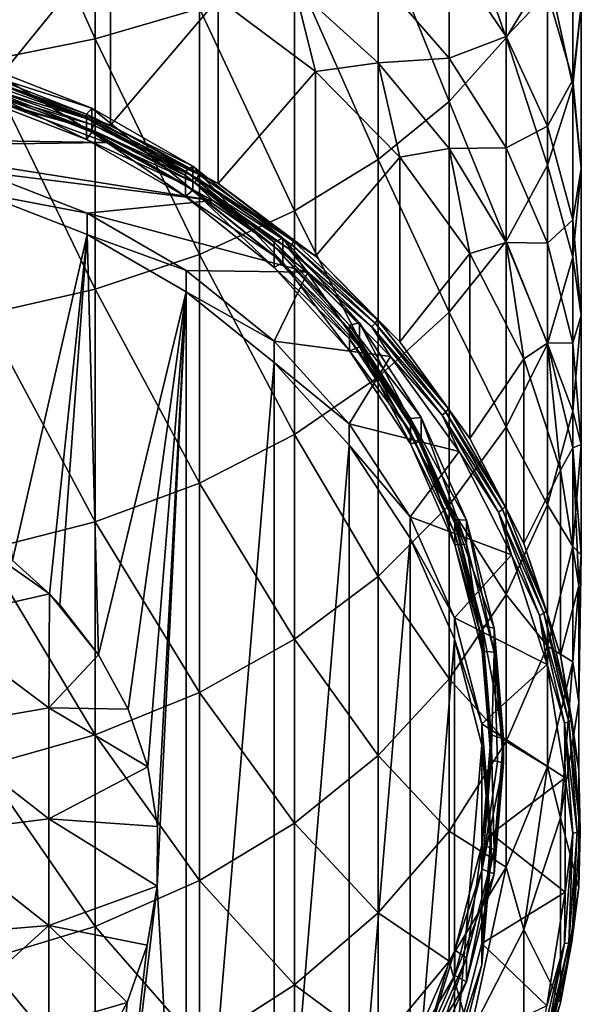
# Model space of a CAD drawing. Header units: metres. Extents: x -24 to 24, y -127 to 24.
# Tile 5 of 49: x 4 to 12, y -118 to -104. Entities that reach past the tile are written whole.
import ezdxf

# ---------------------------------------------------------------- set-up
doc = ezdxf.new("R2010")
doc.units = ezdxf.units.M
doc.layers.add('solid_12421051_071', color=7, linetype='CONTINUOUS')

msp = doc.modelspace()

# ---------------------------------------------------------------- linework, layer by layer
at = {"layer": 'solid_12421051_071'}
for points in [[(4.98498, -100.458809, 122.522659), (3.380791, -100.729935, 123.056038), (4.98498, -104.293404, 120.340797)], [(4.98498, -100.458809, 122.522659), (4.98498, -104.293404, 120.340797), (6.48769, -103.85453, 119.647491)], [(3.380791, -100.729935, 123.056038), (3.380791, -104.613434, 120.846352), (4.98498, -104.293404, 120.340797)], [(10.915584, -101.121346, 115.329803), (10.095042, -101.925087, 116.599503), (10.915584, -104.277351, 113.117508)], [(10.915584, -101.121346, 115.329803), (10.915584, -104.277351, 113.117508), (11.513916, -103.295799, 111.848656)], [(10.095042, -101.925087, 116.599503), (9.068995, -102.658195, 117.757607), (10.095042, -105.196808, 114.306091)], [(10.095042, -101.925087, 116.599503), (10.095042, -105.196808, 114.306091), (10.915584, -104.277351, 113.117508)], [(3.537062, -104.921356, 81.761223), (3.537062, -102.253601, 89.09082), (5.206605, -102.869331, 89.314934)], [(11.877857, -102.272141, 110.525375), (11.513916, -103.295799, 111.848656), (11.877857, -104.971756, 108.226227)], [(11.877857, -102.272141, 110.525375), (11.877857, -104.971756, 108.226227), (12, -103.804558, 106.979568)], [(10.915584, -102.430534, 101.249306), (10.915584, -104.258102, 98.976295), (10.095042, -103.044014, 98.09079)], [(10.915584, -102.430534, 101.249306), (11.513916, -103.632088, 102.312172), (10.915584, -104.258102, 98.976295)], [(9.068995, -102.658195, 117.757607), (7.858329, -103.305733, 118.780548), (9.068995, -106.035461, 115.390213)], [(9.068995, -102.658195, 117.757607), (9.068995, -106.035461, 115.390213), (10.095042, -105.196808, 114.306091)], [(11.877857, -102.63736, 105.73291), (11.877857, -104.885185, 103.420647), (11.513916, -103.632088, 102.312172)], [(11.877857, -102.63736, 105.73291), (12, -103.804558, 106.979568), (11.877857, -104.885185, 103.420647)], [(3.537062, -104.921356, 81.761223), (5.206605, -102.869331, 89.314934), (5.206605, -105.537086, 81.985329)], [(5.206605, -105.537086, 81.985329), (5.206605, -102.869331, 89.314934), (6.75984, -103.712006, 89.621643)], [(10.095042, -103.044014, 98.09079), (10.095042, -104.572182, 95.774117), (9.068995, -103.393822, 95.074028)], [(10.095042, -103.044014, 98.09079), (10.915584, -104.258102, 98.976295), (10.095042, -104.572182, 95.774117)], [(7.858329, -103.305733, 118.780548), (6.48769, -103.85453, 119.647491), (7.858329, -106.77623, 116.347809)], [(7.858329, -103.305733, 118.780548), (7.858329, -106.77623, 116.347809), (9.068995, -106.035461, 115.390213)], [(11.513916, -103.295799, 111.848656), (10.915584, -104.277351, 113.117508), (11.513916, -106.115196, 109.447502)], [(11.513916, -103.295799, 111.848656), (11.513916, -106.115196, 109.447502), (11.877857, -104.971756, 108.226227)], [(9.068995, -103.393822, 95.074028), (9.068995, -104.637062, 92.737839), (7.858329, -103.542747, 92.219963)], [(9.068995, -103.393822, 95.074028), (10.095042, -104.572182, 95.774117), (9.068995, -104.637062, 92.737839)], [(7.858329, -103.542747, 92.219963), (8.162073, -104.76281, 90.004105), (6.75984, -103.712006, 89.621643)], [(7.858329, -103.542747, 92.219963), (9.068995, -104.637062, 92.737839), (8.162073, -104.76281, 90.004105)], [(5.206605, -105.537086, 81.985329), (6.75984, -103.712006, 89.621643), (6.75984, -106.379768, 82.292038)], [(6.75984, -106.379768, 82.292038), (6.75984, -103.712006, 89.621643), (8.162073, -104.76281, 90.004105)], [(11.513916, -103.632088, 102.312172), (11.513916, -105.554184, 99.921593), (10.915584, -104.258102, 98.976295)], [(11.513916, -103.632088, 102.312172), (11.877857, -104.885185, 103.420647), (11.513916, -105.554184, 99.921593)], [(6.48769, -103.85453, 119.647491), (4.98498, -104.293404, 120.340797), (6.48769, -107.40403, 117.15937)], [(6.48769, -103.85453, 119.647491), (6.48769, -107.40403, 117.15937), (7.858329, -106.77623, 116.347809)], [(12, -103.804558, 106.979568), (12, -106.16433, 104.552147), (11.877857, -104.885185, 103.420647)], [(12, -103.804558, 106.979568), (11.877857, -104.971756, 108.226227), (12, -106.16433, 104.552147)], [(4.98498, -104.293404, 120.340797), (3.380791, -104.613434, 120.846352), (4.98498, -107.90609, 117.808388)], [(4.98498, -104.293404, 120.340797), (4.98498, -107.90609, 117.808388), (6.48769, -107.40403, 117.15937)], [(10.915584, -104.258102, 98.976295), (10.915584, -105.864082, 96.541656), (10.095042, -104.572182, 95.774117)], [(10.915584, -104.277351, 113.117508), (10.095042, -105.196808, 114.306091), (10.915584, -107.211594, 110.618546)], [(10.915584, -104.258102, 98.976295), (11.513916, -105.554184, 99.921593), (10.915584, -105.864082, 96.541656)], [(10.915584, -104.277351, 113.117508), (10.915584, -107.211594, 110.618546), (11.513916, -106.115196, 109.447502)], [(10.095042, -104.572182, 95.774117), (10.095042, -105.875977, 93.324135), (9.068995, -104.637062, 92.737839)], [(10.095042, -104.572182, 95.774117), (10.915584, -105.864082, 96.541656), (10.095042, -105.875977, 93.324135)], [(3.306482, -104.774567, 85.937897), (3.36056, -104.678017, 85.71653), (4.937147, -105.291679, 85.93988)], [(3.36056, -104.678017, 85.71653), (3.36056, -105.025505, 84.761818), (4.937147, -105.639168, 84.985168)], [(4.937147, -105.291679, 85.93988), (3.36056, -104.678017, 85.71653), (4.937147, -105.639168, 84.985168)], [(3.380791, -104.613434, 120.846352), (3.380791, -108.272194, 118.281639), (4.98498, -107.90609, 117.808388)], [(9.068995, -104.637062, 92.737839), (9.381978, -105.998268, 90.453773), (8.162073, -104.76281, 90.004105)], [(9.068995, -104.637062, 92.737839), (10.095042, -105.875977, 93.324135), (9.381978, -105.998268, 90.453773)], [(3.306482, -104.834419, 85.773453), (3.306482, -104.774567, 85.937897), (4.857698, -105.378349, 86.157661)], [(4.857698, -105.378349, 86.157661), (3.306482, -104.774567, 85.937897), (4.937147, -105.291679, 85.93988)], [(3.306482, -104.971222, 85.397575), (3.306482, -104.834419, 85.773453), (4.857698, -105.438202, 85.99321)], [(4.857698, -105.438202, 85.99321), (3.306482, -104.834419, 85.773453), (4.857698, -105.378349, 86.157661)], [(6.75984, -106.379768, 82.292038), (8.162073, -104.76281, 90.004105), (8.162073, -107.430573, 82.6745)], [(8.162073, -107.430573, 82.6745), (8.162073, -104.76281, 90.004105), (9.381978, -105.998268, 90.453773)], [(3.306482, -105.141914, 84.928596), (3.306482, -104.971222, 85.397575), (4.857698, -105.575012, 85.61734)], [(3.306482, -104.971222, 85.397575), (4.857698, -105.438202, 85.99321), (4.857698, -105.575012, 85.61734)], [(4.960623, -105.537903, 81.835068), (3.345966, -105.051819, 81.612007), (3.364272, -104.978401, 81.631432)], [(3.364272, -104.978401, 81.631432), (3.376502, -104.917053, 81.678207), (4.978656, -105.478584, 81.882591)], [(4.960623, -105.537903, 81.835068), (3.364272, -104.978401, 81.631432), (4.978656, -105.478584, 81.882591)], [(4.978656, -105.478584, 81.882591), (3.376502, -104.917053, 81.678207), (3.537062, -104.921356, 81.761223)], [(4.978656, -105.478584, 81.882591), (3.537062, -104.921356, 81.761223), (5.206605, -105.537086, 81.985329)], [(11.877857, -104.885185, 103.420647), (11.877857, -106.905869, 100.907455), (11.513916, -105.554184, 99.921593)], [(11.877857, -104.971756, 108.226227), (11.513916, -106.115196, 109.447502), (11.877857, -107.443466, 105.683655)], [(11.877857, -104.885185, 103.420647), (12, -106.16433, 104.552147), (11.877857, -106.905869, 100.907455)], [(11.877857, -104.971756, 108.226227), (11.877857, -107.443466, 105.683655), (12, -106.16433, 104.552147)], [(4.857698, -105.745705, 85.148361), (3.36056, -105.025505, 84.761818), (3.306482, -105.141914, 84.928596)], [(4.857698, -105.745705, 85.148361), (3.306482, -105.141914, 84.928596), (4.857698, -105.575012, 85.61734)], [(3.345966, -105.051819, 81.612007), (4.933631, -105.608276, 81.814537), (3.494844, -105.174995, 81.640701)], [(4.960623, -105.537903, 81.835068), (4.933631, -105.608276, 81.814537), (3.345966, -105.051819, 81.612007)], [(4.857698, -105.745705, 85.148361), (4.937147, -105.639168, 84.985168), (3.36056, -105.025505, 84.761818)], [(0, -105.710388, 81.835571), (3.494844, -105.174995, 81.640701), (5.148858, -105.78801, 81.863823)], [(4.933631, -105.608276, 81.814537), (5.148858, -105.78801, 81.863823), (3.494844, -105.174995, 81.640701)], [(4.857698, -105.378349, 86.157661), (4.937147, -105.291679, 85.93988), (6.392165, -106.129539, 86.244843)], [(4.937147, -105.291679, 85.93988), (4.937147, -105.639168, 84.985168), (6.392165, -106.477028, 85.290131)], [(6.392165, -106.129539, 86.244843), (4.937147, -105.291679, 85.93988), (6.392165, -106.477028, 85.290131)], [(10.095042, -105.196808, 114.306091), (9.068995, -106.035461, 115.390213), (10.095042, -108.23864, 111.7155)], [(10.095042, -105.196808, 114.306091), (10.095042, -108.23864, 111.7155), (10.915584, -107.211594, 110.618546)], [(4.857698, -105.438202, 85.99321), (4.857698, -105.378349, 86.157661), (6.289302, -106.202728, 86.45771)], [(6.289302, -106.202728, 86.45771), (4.857698, -105.378349, 86.157661), (6.392165, -106.129539, 86.244843)], [(6.289302, -106.262581, 86.293266), (4.857698, -105.438202, 85.99321), (6.289302, -106.202728, 86.45771)], [(4.857698, -105.575012, 85.61734), (4.857698, -105.438202, 85.99321), (6.289302, -106.262581, 86.293266)], [(4.857698, -105.745705, 85.148361), (4.857698, -105.575012, 85.61734), (6.289302, -106.399391, 85.917389)], [(4.857698, -105.575012, 85.61734), (6.289302, -106.262581, 86.293266), (6.289302, -106.399391, 85.917389)], [(6.45599, -106.305191, 82.114342), (4.933631, -105.608276, 81.814537), (4.960623, -105.537903, 81.835068)], [(4.960623, -105.537903, 81.835068), (4.978656, -105.478584, 81.882591), (6.479459, -106.248665, 82.162872)], [(6.45599, -106.305191, 82.114342), (4.960623, -105.537903, 81.835068), (6.479459, -106.248665, 82.162872)], [(6.479459, -106.248665, 82.162872), (4.978656, -105.478584, 81.882591), (5.206605, -105.537086, 81.985329)], [(6.479459, -106.248665, 82.162872), (5.206605, -105.537086, 81.985329), (6.75984, -106.379768, 82.292038)], [(11.513916, -105.554184, 99.921593), (11.513916, -107.243225, 97.361038), (10.915584, -105.864082, 96.541656)], [(11.513916, -105.554184, 99.921593), (11.877857, -106.905869, 100.907455), (11.513916, -107.243225, 97.361038)], [(1.688574, -105.83699, 81.881645), (0, -105.710388, 81.835571), (5.148858, -105.78801, 81.863823)], [(6.289302, -106.570084, 85.44841), (4.937147, -105.639168, 84.985168), (4.857698, -105.745705, 85.148361)], [(4.933631, -105.608276, 81.814537), (6.420862, -106.371384, 82.092293), (5.148858, -105.78801, 81.863823)], [(6.45599, -106.305191, 82.114342), (6.420862, -106.371384, 82.092293), (4.933631, -105.608276, 81.814537)], [(6.289302, -106.570084, 85.44841), (6.392165, -106.477028, 85.290131), (4.937147, -105.639168, 84.985168)], [(1.688574, -105.83699, 81.881645), (5.148858, -105.78801, 81.863823), (6.682449, -106.627228, 82.169273)], [(3.31772, -106.206383, 82.016098), (1.688574, -105.83699, 81.881645), (6.682449, -106.627228, 82.169273)], [(6.289302, -106.570084, 85.44841), (4.857698, -105.745705, 85.148361), (6.289302, -106.399391, 85.917389)], [(6.420862, -106.371384, 82.092293), (6.682449, -106.627228, 82.169273), (5.148858, -105.78801, 81.863823)], [(10.915584, -105.864082, 96.541656), (10.915584, -107.234261, 93.966934), (10.095042, -105.875977, 93.324135)], [(10.915584, -105.864082, 96.541656), (11.513916, -107.243225, 97.361038), (10.915584, -107.234261, 93.966934)], [(8.162073, -107.430573, 82.6745), (9.381978, -105.998268, 90.453773), (9.381978, -108.666023, 83.124168)], [(10.095042, -105.875977, 93.324135), (10.392304, -107.390778, 90.960602), (9.381978, -105.998268, 90.453773)], [(9.381978, -108.666023, 83.124168), (9.381978, -105.998268, 90.453773), (10.392304, -107.390778, 90.960602)], [(10.095042, -105.875977, 93.324135), (10.915584, -107.234261, 93.966934), (10.392304, -107.390778, 90.960602)], [(6.289302, -106.202728, 86.45771), (6.392165, -106.129539, 86.244843), (7.689786, -107.170982, 86.623894)], [(6.392165, -106.129539, 86.244843), (6.392165, -106.477028, 85.290131), (7.689786, -107.518463, 85.669182)], [(7.689786, -107.170982, 86.623894), (6.392165, -106.129539, 86.244843), (7.689786, -107.518463, 85.669182)], [(9.068995, -106.035461, 115.390213), (7.858329, -106.77623, 116.347809), (9.068995, -109.175415, 112.716049)], [(9.068995, -106.035461, 115.390213), (9.068995, -109.175415, 112.716049), (10.095042, -108.23864, 111.7155)], [(11.513916, -106.115196, 109.447502), (10.915584, -107.211594, 110.618546), (11.513916, -108.696571, 106.792122)], [(11.513916, -106.115196, 109.447502), (11.513916, -108.696571, 106.792122), (11.877857, -107.443466, 105.683655)], [(4.866553, -106.81057, 82.236), (3.31772, -106.206383, 82.016098), (6.682449, -106.627228, 82.169273)], [(3.31772, -106.514198, 81.170372), (3.31772, -106.206383, 82.016098), (4.866553, -106.81057, 82.236)], [(6.289302, -106.262581, 86.293266), (6.289302, -106.202728, 86.45771), (7.566042, -107.227409, 86.830666)], [(7.566042, -107.227409, 86.830666), (6.289302, -106.202728, 86.45771), (7.689786, -107.170982, 86.623894)], [(6.289302, -106.399391, 85.917389), (6.289302, -106.262581, 86.293266), (7.566042, -107.287262, 86.666214)], [(7.566042, -107.287262, 86.666214), (6.289302, -106.262581, 86.293266), (7.566042, -107.227409, 86.830666)], [(6.45599, -106.305191, 82.114342), (6.479459, -106.248665, 82.162872), (7.848359, -107.211617, 82.513359)], [(7.848359, -107.211617, 82.513359), (6.479459, -106.248665, 82.162872), (6.75984, -106.379768, 82.292038)], [(12, -106.16433, 104.552147), (12, -108.285645, 101.913803), (11.877857, -106.905869, 100.907455)], [(12, -106.16433, 104.552147), (11.877857, -107.443466, 105.683655), (12, -108.285645, 101.913803)], [(6.289302, -106.570084, 85.44841), (6.289302, -106.399391, 85.917389), (7.566042, -107.424072, 86.290337)], [(6.289302, -106.399391, 85.917389), (7.566042, -107.287262, 86.666214), (7.566042, -107.424072, 86.290337)], [(7.819932, -107.264648, 82.463554), (6.420862, -106.371384, 82.092293), (6.45599, -106.305191, 82.114342)], [(6.420862, -106.371384, 82.092293), (7.777382, -107.325623, 82.439606), (6.682449, -106.627228, 82.169273)], [(7.819932, -107.264648, 82.463554), (7.777382, -107.325623, 82.439606), (6.420862, -106.371384, 82.092293)], [(7.819932, -107.264648, 82.463554), (6.45599, -106.305191, 82.114342), (7.848359, -107.211617, 82.513359)], [(7.848359, -107.211617, 82.513359), (6.75984, -106.379768, 82.292038), (8.162073, -107.430573, 82.6745)], [(4.866553, -107.118385, 81.390282), (3.31772, -106.514198, 81.170372), (4.866553, -106.81057, 82.236)], [(3.788334, -111.823944, 83.102959), (3.31772, -106.514198, 81.170372), (4.866553, -107.118385, 81.390282)], [(7.566042, -107.594765, 85.821365), (6.392165, -106.477028, 85.290131), (6.289302, -106.570084, 85.44841)], [(7.566042, -107.594765, 85.821365), (6.289302, -106.570084, 85.44841), (7.566042, -107.424072, 86.290337)], [(7.566042, -107.594765, 85.821365), (7.689786, -107.518463, 85.669182), (6.392165, -106.477028, 85.290131)], [(4.866553, -106.81057, 82.236), (6.682449, -106.627228, 82.169273), (8.055313, -107.662346, 82.546028)], [(7.777382, -107.325623, 82.439606), (8.055313, -107.662346, 82.546028), (6.682449, -106.627228, 82.169273)], [(6.295866, -107.635475, 82.536247), (4.866553, -106.81057, 82.236), (8.055313, -107.662346, 82.546028)], [(4.866553, -107.118385, 81.390282), (4.866553, -106.81057, 82.236), (6.295866, -107.635475, 82.536247)], [(7.858329, -106.77623, 116.347809), (6.48769, -107.40403, 117.15937), (7.858329, -110.002853, 113.599823)], [(7.858329, -106.77623, 116.347809), (7.858329, -110.002853, 113.599823), (9.068995, -109.175415, 112.716049)], [(11.877857, -106.905869, 100.907455), (11.877857, -108.681541, 98.215569), (11.513916, -107.243225, 97.361038)], [(11.877857, -106.905869, 100.907455), (12, -108.285645, 101.913803), (11.877857, -108.681541, 98.215569)], [(4.325636, -112.304344, 83.277817), (3.788334, -111.823944, 83.102959), (4.866553, -107.118385, 81.390282)], [(4.473904, -112.459824, 83.334404), (4.325636, -112.304344, 83.277817), (4.866553, -107.118385, 81.390282)], [(5.03357, -113.18335, 83.597748), (4.473904, -112.459824, 83.334404), (4.866553, -107.118385, 81.390282)], [(6.295866, -107.943291, 81.690521), (4.866553, -107.118385, 81.390282), (6.295866, -107.635475, 82.536247)], [(5.03357, -113.18335, 83.597748), (4.866553, -107.118385, 81.390282), (6.295866, -107.943291, 81.690521)], [(7.566042, -107.227409, 86.830666), (7.689786, -107.170982, 86.623894), (8.798059, -108.390343, 87.067703)], [(7.566042, -107.287262, 86.666214), (7.566042, -107.227409, 86.830666), (8.656482, -108.427147, 87.267334)], [(8.656482, -108.427147, 87.267334), (7.566042, -107.227409, 86.830666), (8.798059, -108.390343, 87.067703)], [(8.656482, -108.487007, 87.10289), (7.566042, -107.287262, 86.666214), (8.656482, -108.427147, 87.267334)], [(7.566042, -107.424072, 86.290337), (7.566042, -107.287262, 86.666214), (8.656482, -108.487007, 87.10289)], [(7.689786, -107.170982, 86.623894), (7.689786, -107.518463, 85.669182), (8.798059, -108.737831, 86.112991)], [(8.798059, -108.390343, 87.067703), (7.689786, -107.170982, 86.623894), (8.798059, -108.737831, 86.112991)], [(9.024682, -108.396744, 82.875603), (7.777382, -107.325623, 82.439606), (7.819932, -107.264648, 82.463554)], [(7.819932, -107.264648, 82.463554), (7.848359, -107.211617, 82.513359), (9.057489, -108.347824, 82.926903)], [(9.024682, -108.396744, 82.875603), (7.819932, -107.264648, 82.463554), (9.057489, -108.347824, 82.926903)], [(9.057489, -108.347824, 82.926903), (7.848359, -107.211617, 82.513359), (8.162073, -107.430573, 82.6745)], [(10.915584, -107.211594, 110.618546), (10.095042, -108.23864, 111.7155), (10.915584, -109.898125, 107.854996)], [(10.915584, -107.234261, 93.966934), (11.170485, -108.909233, 91.513275), (10.392304, -107.390778, 90.960602)], [(10.915584, -107.211594, 110.618546), (10.915584, -109.898125, 107.854996), (11.513916, -108.696571, 106.792122)], [(10.915584, -107.234261, 93.966934), (11.513916, -108.68428, 94.653137), (11.170485, -108.909233, 91.513275)], [(11.513916, -107.243225, 97.361038), (11.513916, -108.68428, 94.653137), (10.915584, -107.234261, 93.966934)], [(11.513916, -107.243225, 97.361038), (11.877857, -108.681541, 98.215569), (11.513916, -108.68428, 94.653137)], [(6.48769, -107.40403, 117.15937), (4.98498, -107.90609, 117.808388), (6.48769, -110.704117, 114.348824)], [(6.48769, -107.40403, 117.15937), (6.48769, -110.704117, 114.348824), (7.858329, -110.002853, 113.599823)], [(7.566042, -107.594765, 85.821365), (7.566042, -107.424072, 86.290337), (8.656482, -108.62381, 86.727013)], [(7.566042, -107.424072, 86.290337), (8.656482, -108.487007, 87.10289), (8.656482, -108.62381, 86.727013)], [(7.777382, -107.325623, 82.439606), (8.975578, -108.451561, 82.849411), (8.055313, -107.662346, 82.546028)], [(9.024682, -108.396744, 82.875603), (8.975578, -108.451561, 82.849411), (7.777382, -107.325623, 82.439606)], [(9.057489, -108.347824, 82.926903), (8.162073, -107.430573, 82.6745), (9.381978, -108.666023, 83.124168)], [(9.381978, -108.666023, 83.124168), (10.392304, -107.390778, 90.960602), (10.392304, -110.058533, 83.631004)], [(10.392304, -110.058533, 83.631004), (10.392304, -107.390778, 90.960602), (11.170485, -108.909233, 91.513275)], [(8.656482, -108.794502, 86.258034), (7.689786, -107.518463, 85.669182), (7.566042, -107.594765, 85.821365)], [(8.656482, -108.794502, 86.258034), (8.798059, -108.737831, 86.112991), (7.689786, -107.518463, 85.669182)], [(11.877857, -107.443466, 105.683655), (11.513916, -108.696571, 106.792122), (11.877857, -109.665413, 102.920151)], [(11.877857, -107.443466, 105.683655), (11.877857, -109.665413, 102.920151), (12, -108.285645, 101.913803)], [(7.56565, -108.655708, 82.907578), (6.295866, -107.635475, 82.536247), (8.055313, -107.662346, 82.546028)], [(6.295866, -107.943291, 81.690521), (6.295866, -107.635475, 82.536247), (7.56565, -108.655708, 82.907578)], [(7.56565, -108.655708, 82.907578), (8.055313, -107.662346, 82.546028), (9.246415, -108.876236, 82.987846)], [(8.656482, -108.794502, 86.258034), (7.566042, -107.594765, 85.821365), (8.656482, -108.62381, 86.727013)], [(8.975578, -108.451561, 82.849411), (9.246415, -108.876236, 82.987846), (8.055313, -107.662346, 82.546028)], [(4.98498, -107.90609, 117.808388), (3.380791, -108.272194, 118.281639), (4.98498, -111.264923, 114.947815)], [(4.98498, -107.90609, 117.808388), (4.98498, -111.264923, 114.947815), (6.48769, -110.704117, 114.348824)], [(5.457466, -113.969292, 83.883804), (5.03357, -113.18335, 83.597748), (6.295866, -107.943291, 81.690521)], [(5.741634, -114.801147, 84.186577), (5.457466, -113.969292, 83.883804), (6.295866, -107.943291, 81.690521)], [(5.882298, -115.659706, 84.499069), (5.741634, -114.801147, 84.186577), (6.295866, -107.943291, 81.690521)], [(5.879536, -116.521721, 84.812813), (6.295866, -107.943291, 81.690521), (6.295866, -124.202538, 87.608398)], [(5.879536, -116.521721, 84.812813), (5.882298, -115.659706, 84.499069), (6.295866, -107.943291, 81.690521)], [(7.56565, -108.963531, 82.061859), (6.295866, -107.943291, 81.690521), (7.56565, -108.655708, 82.907578)], [(6.295866, -124.202538, 87.608398), (6.295866, -107.943291, 81.690521), (7.56565, -108.963531, 82.061859)], [(3.380791, -108.272194, 118.281639), (3.380791, -111.673859, 115.384583), (4.98498, -111.264923, 114.947815)], [(10.095042, -108.23864, 111.7155), (9.068995, -109.175415, 112.716049), (10.095042, -111.023666, 108.850632)], [(10.095042, -108.23864, 111.7155), (10.095042, -111.023666, 108.850632), (10.915584, -109.898125, 107.854996)], [(12, -108.285645, 101.913803), (12, -110.149742, 99.087852), (11.877857, -108.681541, 98.215569)], [(12, -108.285645, 101.913803), (11.877857, -109.665413, 102.920151), (12, -110.149742, 99.087852)], [(8.656482, -108.427147, 87.267334), (8.798059, -108.390343, 87.067703), (9.689696, -109.757614, 87.565353)], [(8.656482, -108.487007, 87.10289), (8.656482, -108.427147, 87.267334), (9.53377, -109.772415, 87.756973)], [(9.53377, -109.772415, 87.756973), (8.656482, -108.427147, 87.267334), (9.689696, -109.757614, 87.565353)], [(8.798059, -108.390343, 87.067703), (8.798059, -108.737831, 86.112991), (9.689696, -110.105103, 86.610641)], [(9.689696, -109.757614, 87.565353), (8.798059, -108.390343, 87.067703), (9.689696, -110.105103, 86.610641)], [(10.045716, -109.678436, 83.342102), (8.975578, -108.451561, 82.849411), (9.024682, -108.396744, 82.875603)], [(9.024682, -108.396744, 82.875603), (9.057489, -108.347824, 82.926903), (10.082235, -109.634171, 83.395096)], [(10.045716, -109.678436, 83.342102), (9.024682, -108.396744, 82.875603), (10.082235, -109.634171, 83.395096)], [(10.082235, -109.634171, 83.395096), (9.057489, -108.347824, 82.926903), (9.381978, -108.666023, 83.124168)], [(8.656482, -108.62381, 86.727013), (8.656482, -108.487007, 87.10289), (9.53377, -109.832275, 87.592522)], [(9.53377, -109.832275, 87.592522), (8.656482, -108.487007, 87.10289), (9.53377, -109.772415, 87.756973)], [(8.975578, -108.451561, 82.849411), (9.991056, -109.726273, 83.31337), (9.246415, -108.876236, 82.987846)], [(10.045716, -109.678436, 83.342102), (9.991056, -109.726273, 83.31337), (8.975578, -108.451561, 82.849411)], [(8.651363, -109.848915, 83.341873), (7.56565, -108.655708, 82.907578), (9.246415, -108.876236, 82.987846)], [(7.56565, -108.963531, 82.061859), (7.56565, -108.655708, 82.907578), (8.651363, -109.848915, 83.341873)], [(8.656482, -108.794502, 86.258034), (8.656482, -108.62381, 86.727013), (9.53377, -109.969078, 87.216644)], [(8.656482, -108.62381, 86.727013), (9.53377, -109.832275, 87.592522), (9.53377, -109.969078, 87.216644)], [(10.082235, -109.634171, 83.395096), (9.381978, -108.666023, 83.124168), (10.392304, -110.058533, 83.631004)], [(11.513916, -108.696571, 106.792122), (10.915584, -109.898125, 107.854996), (11.513916, -111.017097, 103.906006)], [(11.513916, -108.68428, 94.653137), (11.699135, -110.519722, 92.099449), (11.170485, -108.909233, 91.513275)], [(11.877857, -108.681541, 98.215569), (11.877857, -110.196503, 95.368782), (11.513916, -108.68428, 94.653137)], [(11.513916, -108.68428, 94.653137), (11.877857, -110.196503, 95.368782), (11.699135, -110.519722, 92.099449)], [(11.513916, -108.696571, 106.792122), (11.513916, -111.017097, 103.906006), (11.877857, -109.665413, 102.920151)], [(11.877857, -108.681541, 98.215569), (12, -110.149742, 99.087852), (11.877857, -110.196503, 95.368782)], [(9.53377, -110.139771, 86.747673), (8.798059, -108.737831, 86.112991), (8.656482, -108.794502, 86.258034)], [(9.53377, -110.139771, 86.747673), (8.656482, -108.794502, 86.258034), (9.53377, -109.969078, 87.216644)], [(9.53377, -110.139771, 86.747673), (9.689696, -110.105103, 86.610641), (8.798059, -108.737831, 86.112991)], [(6.295866, -124.202538, 87.608398), (7.56565, -108.963531, 82.061859), (7.56565, -123.182297, 87.237068)], [(8.651363, -110.156738, 82.496147), (7.56565, -108.963531, 82.061859), (8.651363, -109.848915, 83.341873)], [(7.56565, -123.182297, 87.237068), (7.56565, -108.963531, 82.061859), (8.651363, -110.156738, 82.496147)], [(8.651363, -109.848915, 83.341873), (9.246415, -108.876236, 82.987846), (10.234859, -110.248001, 83.487129)], [(9.991056, -109.726273, 83.31337), (10.234859, -110.248001, 83.487129), (9.246415, -108.876236, 82.987846)], [(10.392304, -110.058533, 83.631004), (11.170485, -108.909233, 91.513275), (11.170485, -111.576996, 84.183678)], [(11.170485, -111.576996, 84.183678), (11.170485, -108.909233, 91.513275), (11.699135, -110.519722, 92.099449)], [(9.068995, -109.175415, 112.716049), (7.858329, -110.002853, 113.599823), (9.068995, -112.050285, 109.758759)], [(9.068995, -109.175415, 112.716049), (9.068995, -112.050285, 109.758759), (10.095042, -111.023666, 108.850632)], [(10.862248, -111.083618, 83.853546), (9.991056, -109.726273, 83.31337), (10.045716, -109.678436, 83.342102)], [(10.045716, -109.678436, 83.342102), (10.082235, -109.634171, 83.395096), (10.901735, -111.044464, 83.908401)], [(10.862248, -111.083618, 83.853546), (10.045716, -109.678436, 83.342102), (10.901735, -111.044464, 83.908401)], [(10.901735, -111.044464, 83.908401), (10.082235, -109.634171, 83.395096), (10.392304, -110.058533, 83.631004)], [(11.877857, -109.665413, 102.920151), (11.513916, -111.017097, 103.906006), (11.877857, -111.61795, 99.960144)], [(11.877857, -109.665413, 102.920151), (11.877857, -111.61795, 99.960144), (12, -110.149742, 99.087852)], [(9.529211, -111.192032, 83.830727), (8.651363, -109.848915, 83.341873), (10.234859, -110.248001, 83.487129)], [(8.651363, -110.156738, 82.496147), (8.651363, -109.848915, 83.341873), (9.529211, -111.192032, 83.830727)], [(9.53377, -109.772415, 87.756973), (9.689696, -109.757614, 87.565353), (10.34274, -111.23912, 88.104576)], [(9.53377, -109.832275, 87.592522), (9.53377, -109.772415, 87.756973), (10.176305, -111.230087, 88.287514)], [(10.176305, -111.230087, 88.287514), (9.53377, -109.772415, 87.756973), (10.34274, -111.23912, 88.104576)], [(10.176305, -111.28994, 88.12307), (9.53377, -109.832275, 87.592522), (10.176305, -111.230087, 88.287514)], [(9.53377, -109.969078, 87.216644), (9.53377, -109.832275, 87.592522), (10.176305, -111.28994, 88.12307)], [(9.689696, -109.757614, 87.565353), (9.689696, -110.105103, 86.610641), (10.34274, -111.586609, 87.149864)], [(10.34274, -111.23912, 88.104576), (9.689696, -109.757614, 87.565353), (10.34274, -111.586609, 87.149864)], [(9.991056, -109.726273, 83.31337), (10.803145, -111.12381, 83.822029), (10.234859, -110.248001, 83.487129)], [(10.862248, -111.083618, 83.853546), (10.803145, -111.12381, 83.822029), (9.991056, -109.726273, 83.31337)], [(9.53377, -110.139771, 86.747673), (9.53377, -109.969078, 87.216644), (10.176305, -111.42675, 87.747192)], [(9.53377, -109.969078, 87.216644), (10.176305, -111.28994, 88.12307), (10.176305, -111.42675, 87.747192)], [(10.915584, -109.898125, 107.854996), (10.095042, -111.023666, 108.850632), (10.915584, -112.313179, 104.851311)], [(10.915584, -109.898125, 107.854996), (10.915584, -112.313179, 104.851311), (11.513916, -111.017097, 103.906006)], [(7.858329, -110.002853, 113.599823), (6.48769, -110.704117, 114.348824), (7.858329, -112.957085, 110.560898)], [(7.858329, -110.002853, 113.599823), (7.858329, -112.957085, 110.560898), (9.068995, -112.050285, 109.758759)], [(10.176305, -111.597443, 87.278221), (9.689696, -110.105103, 86.610641), (9.53377, -110.139771, 86.747673)], [(10.176305, -111.597443, 87.278221), (10.34274, -111.586609, 87.149864), (9.689696, -110.105103, 86.610641)], [(10.901735, -111.044464, 83.908401), (10.392304, -110.058533, 83.631004), (11.170485, -111.576996, 84.183678)], [(7.56565, -123.182297, 87.237068), (8.651363, -110.156738, 82.496147), (8.651363, -121.98909, 86.802773)], [(9.529211, -111.499847, 82.985001), (8.651363, -110.156738, 82.496147), (9.529211, -111.192032, 83.830727)], [(8.651363, -121.98909, 86.802773), (8.651363, -110.156738, 82.496147), (9.529211, -111.499847, 82.985001)], [(9.529211, -111.192032, 83.830727), (10.234859, -110.248001, 83.487129), (10.993626, -111.737816, 84.029373)], [(10.176305, -111.597443, 87.278221), (9.53377, -110.139771, 86.747673), (10.176305, -111.42675, 87.747192)], [(10.803145, -111.12381, 83.822029), (10.993626, -111.737816, 84.029373), (10.234859, -110.248001, 83.487129)], [(11.877857, -110.196503, 95.368782), (11.966446, -112.186256, 92.706017), (11.699135, -110.519722, 92.099449)], [(12, -110.149742, 99.087852), (12, -111.74015, 96.099304), (11.877857, -110.196503, 95.368782)], [(12, -110.149742, 99.087852), (11.877857, -111.61795, 99.960144), (12, -111.74015, 96.099304)], [(11.877857, -110.196503, 95.368782), (12, -111.74015, 96.099304), (11.966446, -112.186256, 92.706017)], [(11.170485, -111.576996, 84.183678), (11.699135, -110.519722, 92.099449), (11.699135, -113.187477, 84.769844)], [(11.699135, -113.187477, 84.769844), (11.699135, -110.519722, 92.099449), (11.966446, -112.186256, 92.706017)], [(6.48769, -110.704117, 114.348824), (4.98498, -111.264923, 114.947815), (6.48769, -113.725609, 111.240715)], [(6.48769, -110.704117, 114.348824), (6.48769, -113.725609, 111.240715), (7.858329, -112.957085, 110.560898)], [(2.628921, -112.687691, 82.762283), (2.639552, -111.117714, 82.845917), (4.325636, -112.304344, 83.277817)], [(4.325636, -112.304344, 83.277817), (2.639552, -111.117714, 82.845917), (3.788334, -111.823944, 83.102959)], [(10.095042, -111.023666, 108.850632), (9.068995, -112.050285, 109.758759), (10.095042, -113.527267, 105.736816)], [(10.095042, -111.023666, 108.850632), (10.095042, -113.527267, 105.736816), (10.915584, -112.313179, 104.851311)], [(11.457657, -112.583702, 84.399529), (10.803145, -111.12381, 83.822029), (10.862248, -111.083618, 83.853546)], [(10.803145, -111.12381, 83.822029), (11.395314, -112.61573, 84.365044), (10.993626, -111.737816, 84.029373)], [(11.457657, -112.583702, 84.399529), (11.395314, -112.61573, 84.365044), (10.803145, -111.12381, 83.822029)], [(10.862248, -111.083618, 83.853546), (10.901735, -111.044464, 83.908401), (11.499309, -112.549995, 84.456367)], [(11.457657, -112.583702, 84.399529), (10.862248, -111.083618, 83.853546), (11.499309, -112.549995, 84.456367)], [(11.499309, -112.549995, 84.456367), (10.901735, -111.044464, 83.908401), (11.170485, -111.576996, 84.183678)], [(11.513916, -111.017097, 103.906006), (10.915584, -112.313179, 104.851311), (11.513916, -113.056259, 100.814674)], [(11.513916, -111.017097, 103.906006), (11.513916, -113.056259, 100.814674), (11.877857, -111.61795, 99.960144)], [(4.98498, -111.264923, 114.947815), (3.380791, -111.673859, 115.384583), (4.98498, -114.340202, 111.784378)], [(4.98498, -111.264923, 114.947815), (4.98498, -114.340202, 111.784378), (6.48769, -113.725609, 111.240715)], [(10.17217, -112.647461, 84.360458), (9.529211, -111.192032, 83.830727), (10.993626, -111.737816, 84.029373)], [(9.529211, -111.499847, 82.985001), (9.529211, -111.192032, 83.830727), (10.17217, -112.647461, 84.360458)], [(10.176305, -111.28994, 88.12307), (10.176305, -111.230087, 88.287514), (10.568265, -112.764259, 88.845909)], [(10.176305, -111.230087, 88.287514), (10.34274, -111.23912, 88.104576), (10.741111, -112.798386, 88.672104)], [(10.568265, -112.764259, 88.845909), (10.176305, -111.230087, 88.287514), (10.741111, -112.798386, 88.672104)], [(10.34274, -111.23912, 88.104576), (10.34274, -111.586609, 87.149864), (10.741111, -113.145874, 87.717392)], [(10.741111, -112.798386, 88.672104), (10.34274, -111.23912, 88.104576), (10.741111, -113.145874, 87.717392)], [(10.568265, -112.824112, 88.681465), (10.176305, -111.28994, 88.12307), (10.568265, -112.764259, 88.845909)], [(10.176305, -111.42675, 87.747192), (10.176305, -111.28994, 88.12307), (10.568265, -112.824112, 88.681465)], [(8.651363, -121.98909, 86.802773), (9.529211, -111.499847, 82.985001), (9.529211, -120.645981, 86.313919)], [(10.17217, -112.955276, 83.514732), (9.529211, -111.499847, 82.985001), (10.17217, -112.647461, 84.360458)], [(9.529211, -120.645981, 86.313919), (9.529211, -111.499847, 82.985001), (10.17217, -112.955276, 83.514732)], [(10.176305, -111.42675, 87.747192), (10.568265, -112.824112, 88.681465), (10.568265, -112.960922, 88.305588)], [(10.176305, -111.597443, 87.278221), (10.176305, -111.42675, 87.747192), (10.568265, -112.960922, 88.305588)], [(3.380791, -111.673859, 115.384583), (3.380791, -114.788353, 112.180809), (4.98498, -114.340202, 111.784378)], [(10.568265, -113.131615, 87.836609), (10.34274, -111.586609, 87.149864), (10.176305, -111.597443, 87.278221)], [(10.568265, -113.131615, 87.836609), (10.176305, -111.597443, 87.278221), (10.568265, -112.960922, 88.305588)], [(10.568265, -113.131615, 87.836609), (10.741111, -113.145874, 87.717392), (10.34274, -111.586609, 87.149864)], [(11.499309, -112.549995, 84.456367), (11.170485, -111.576996, 84.183678), (11.699135, -113.187477, 84.769844)], [(11.877857, -111.61795, 99.960144), (11.513916, -113.056259, 100.814674), (11.877857, -113.283798, 96.829819)], [(11.877857, -111.61795, 99.960144), (11.877857, -113.283798, 96.829819), (12, -111.74015, 96.099304)], [(10.17217, -112.647461, 84.360458), (10.993626, -111.737816, 84.029373), (11.509627, -113.320518, 84.605431)], [(11.395314, -112.61573, 84.365044), (11.509627, -113.320518, 84.605431), (10.993626, -111.737816, 84.029373)], [(12, -111.74015, 96.099304), (11.877857, -113.283798, 96.829819), (11.966446, -113.871613, 93.319435)], [(12, -111.74015, 96.099304), (11.966446, -113.871613, 93.319435), (11.966446, -112.186256, 92.706017)], [(9.068995, -112.050285, 109.758759), (7.858329, -112.957085, 110.560898), (9.068995, -114.634659, 106.544495)], [(9.068995, -112.050285, 109.758759), (9.068995, -114.634659, 106.544495), (10.095042, -113.527267, 105.736816)], [(11.699135, -113.187477, 84.769844), (11.966446, -112.186256, 92.706017), (11.966446, -114.854012, 85.376411)], [(11.966446, -114.854012, 85.376411), (11.966446, -112.186256, 92.706017), (11.966446, -113.871613, 93.319435)], [(4.315338, -113.947922, 83.366188), (2.628921, -112.687691, 82.762283), (4.325636, -112.304344, 83.277817)], [(4.315338, -113.947922, 83.366188), (4.325636, -112.304344, 83.277817), (5.03357, -113.18335, 83.597748)], [(5.03357, -113.18335, 83.597748), (4.325636, -112.304344, 83.277817), (4.473904, -112.459824, 83.334404)], [(10.915584, -112.313179, 104.851311), (10.095042, -113.527267, 105.736816), (10.915584, -114.43541, 101.634056)], [(10.915584, -112.313179, 104.851311), (10.915584, -114.43541, 101.634056), (11.513916, -113.056259, 100.814674)], [(11.457657, -112.583702, 84.399529), (11.499309, -112.549995, 84.456367), (11.862788, -114.120117, 85.027847)], [(11.862788, -114.120117, 85.027847), (11.499309, -112.549995, 84.456367), (11.699135, -113.187477, 84.769844)], [(4.315338, -113.947922, 83.366188), (2.628921, -114.240936, 82.89109), (2.628921, -112.687691, 82.762283)], [(10.565271, -114.178352, 84.917656), (10.17217, -112.647461, 84.360458), (11.509627, -113.320518, 84.605431)], [(10.17217, -112.955276, 83.514732), (10.17217, -112.647461, 84.360458), (10.565271, -114.178352, 84.917656)], [(11.819819, -114.148132, 84.968941), (11.395314, -112.61573, 84.365044), (11.457657, -112.583702, 84.399529)], [(11.395314, -112.61573, 84.365044), (11.755507, -114.171654, 84.931358), (11.509627, -113.320518, 84.605431)], [(11.819819, -114.148132, 84.968941), (11.755507, -114.171654, 84.931358), (11.395314, -112.61573, 84.365044)], [(11.819819, -114.148132, 84.968941), (11.457657, -112.583702, 84.399529), (11.862788, -114.120117, 85.027847)], [(10.568265, -112.824112, 88.681465), (10.568265, -112.764259, 88.845909), (10.7, -114.337158, 89.418404)], [(10.568265, -112.764259, 88.845909), (10.741111, -112.798386, 88.672104), (10.875, -114.397018, 89.253952)], [(10.7, -114.337158, 89.418404), (10.568265, -112.764259, 88.845909), (10.875, -114.397018, 89.253952)], [(10.568265, -112.960922, 88.305588), (10.568265, -112.824112, 88.681465), (10.7, -114.397018, 89.253952)], [(10.7, -114.397018, 89.253952), (10.568265, -112.824112, 88.681465), (10.7, -114.337158, 89.418404)], [(10.741111, -112.798386, 88.672104), (10.741111, -113.145874, 87.717392), (10.875, -114.744499, 88.29924)], [(10.875, -114.397018, 89.253952), (10.741111, -112.798386, 88.672104), (10.875, -114.744499, 88.29924)], [(7.858329, -112.957085, 110.560898), (6.48769, -113.725609, 111.240715), (7.858329, -115.612793, 107.257912)], [(7.858329, -112.957085, 110.560898), (7.858329, -115.612793, 107.257912), (9.068995, -114.634659, 106.544495)], [(9.529211, -120.645981, 86.313919), (10.17217, -112.955276, 83.514732), (10.17217, -119.190552, 85.784187)], [(10.565271, -114.486176, 84.071938), (10.17217, -112.955276, 83.514732), (10.565271, -114.178352, 84.917656)], [(10.17217, -119.190552, 85.784187), (10.17217, -112.955276, 83.514732), (10.565271, -114.486176, 84.071938)], [(10.568265, -113.131615, 87.836609), (10.568265, -112.960922, 88.305588), (10.7, -114.533821, 88.878075)], [(10.568265, -112.960922, 88.305588), (10.7, -114.397018, 89.253952), (10.7, -114.533821, 88.878075)], [(11.513916, -113.056259, 100.814674), (10.915584, -114.43541, 101.634056), (11.513916, -114.796028, 97.545464)], [(11.513916, -113.056259, 100.814674), (11.513916, -114.796028, 97.545464), (11.877857, -113.283798, 96.829819)], [(4.315338, -113.947922, 83.366188), (5.03357, -113.18335, 83.597748), (5.457466, -113.969292, 83.883804)], [(10.568265, -113.131615, 87.836609), (10.7, -114.704514, 88.409103), (10.741111, -113.145874, 87.717392)], [(10.568265, -113.131615, 87.836609), (10.7, -114.533821, 88.878075), (10.7, -114.704514, 88.409103)], [(10.741111, -113.145874, 87.717392), (10.7, -114.704514, 88.409103), (10.791621, -114.722397, 88.35997)], [(10.741111, -113.145874, 87.717392), (10.791621, -114.722397, 88.35997), (10.875, -114.744499, 88.29924)], [(11.862788, -114.120117, 85.027847), (11.699135, -113.187477, 84.769844), (11.966446, -114.854012, 85.376411)], [(10.565271, -114.178352, 84.917656), (11.509627, -113.320518, 84.605431), (11.768172, -114.957886, 85.201385)], [(11.755507, -114.171654, 84.931358), (11.768172, -114.957886, 85.201385), (11.509627, -113.320518, 84.605431)], [(11.877857, -113.283798, 96.829819), (11.513916, -114.796028, 97.545464), (11.699135, -115.538147, 93.926003)], [(11.877857, -113.283798, 96.829819), (11.699135, -115.538147, 93.926003), (11.966446, -113.871613, 93.319435)], [(10.095042, -113.527267, 105.736816), (9.068995, -114.634659, 106.544495), (10.095042, -115.72731, 102.401596)], [(10.095042, -113.527267, 105.736816), (10.095042, -115.72731, 102.401596), (10.915584, -114.43541, 101.634056)], [(6.48769, -113.725609, 111.240715), (4.98498, -114.340202, 111.784378), (6.48769, -116.441772, 107.862534)], [(6.48769, -113.725609, 111.240715), (6.48769, -116.441772, 107.862534), (7.858329, -115.612793, 107.257912)], [(4.315338, -113.947922, 83.366188), (4.315338, -115.550705, 83.695961), (2.628921, -114.240936, 82.89109)], [(4.315338, -113.947922, 83.366188), (5.457466, -113.969292, 83.883804), (5.741634, -114.801147, 84.186577)], [(4.315338, -113.947922, 83.366188), (5.741634, -114.801147, 84.186577), (4.315338, -115.550705, 83.695961)], [(11.966446, -116.539368, 85.98983), (11.966446, -113.871613, 93.319435), (11.699135, -115.538147, 93.926003)], [(11.966446, -114.854012, 85.376411), (11.966446, -113.871613, 93.319435), (11.966446, -116.539368, 85.98983)], [(4.315338, -115.550705, 83.695961), (2.628921, -115.763313, 83.22506), (2.628921, -114.240936, 82.89109)], [(10.7, -115.765099, 85.495186), (10.565271, -114.178352, 84.917656), (11.768172, -114.957886, 85.201385)], [(10.565271, -114.486176, 84.071938), (10.565271, -114.178352, 84.917656), (10.7, -115.765099, 85.495186)], [(11.941366, -115.745079, 85.550179), (11.755507, -114.171654, 84.931358), (11.819819, -114.148132, 84.968941)], [(11.755507, -114.171654, 84.931358), (11.876391, -115.759911, 85.50943), (11.768172, -114.957886, 85.201385)], [(11.941366, -115.745079, 85.550179), (11.876391, -115.759911, 85.50943), (11.755507, -114.171654, 84.931358)], [(11.819819, -114.148132, 84.968941), (11.862788, -114.120117, 85.027847), (11.984776, -115.72287, 85.611198)], [(11.941366, -115.745079, 85.550179), (11.819819, -114.148132, 84.968941), (11.984776, -115.72287, 85.611198)], [(11.984776, -115.72287, 85.611198), (11.862788, -114.120117, 85.027847), (11.966446, -114.854012, 85.376411)], [(4.98498, -114.340202, 111.784378), (3.380791, -114.788353, 112.180809), (4.98498, -117.104721, 108.346054)], [(4.98498, -114.340202, 111.784378), (4.98498, -117.104721, 108.346054), (6.48769, -116.441772, 107.862534)], [(10.7, -114.397018, 89.253952), (10.7, -114.337158, 89.418404), (10.568265, -115.910065, 89.990891)], [(10.568265, -115.910065, 89.990891), (10.7, -114.337158, 89.418404), (10.741111, -115.995644, 89.835808)], [(10.7, -114.533821, 88.878075), (10.7, -114.397018, 89.253952), (10.568265, -115.910065, 89.990891)], [(10.7, -114.337158, 89.418404), (10.875, -114.397018, 89.253952), (10.741111, -115.995644, 89.835808)], [(10.875, -114.397018, 89.253952), (10.875, -114.744499, 88.29924), (10.741111, -116.343132, 88.881096)], [(10.741111, -115.995644, 89.835808), (10.875, -114.397018, 89.253952), (10.741111, -116.343132, 88.881096)], [(10.915584, -114.43541, 101.634056), (10.095042, -115.72731, 102.401596), (10.915584, -116.24604, 98.231667)], [(10.17217, -119.190552, 85.784187), (10.565271, -114.486176, 84.071938), (10.565271, -117.659653, 85.22699)], [(10.7, -116.072914, 84.64946), (10.565271, -114.486176, 84.071938), (10.7, -115.765099, 85.495186)], [(10.565271, -117.659653, 85.22699), (10.565271, -114.486176, 84.071938), (10.7, -116.072914, 84.64946)], [(10.7, -114.533821, 88.878075), (10.568265, -115.910065, 89.990891), (10.7, -114.704514, 88.409103)], [(10.915584, -114.43541, 101.634056), (10.915584, -116.24604, 98.231667), (11.513916, -114.796028, 97.545464)], [(9.068995, -114.634659, 106.544495), (7.858329, -115.612793, 107.257912), (9.068995, -116.90567, 103.101685)], [(9.068995, -114.634659, 106.544495), (9.068995, -116.90567, 103.101685), (10.095042, -115.72731, 102.401596)], [(3.380791, -114.788353, 112.180809), (3.380791, -117.588135, 108.698631), (4.98498, -117.104721, 108.346054)], [(4.315338, -115.550705, 83.695961), (5.741634, -114.801147, 84.186577), (5.882298, -115.659706, 84.499069)], [(10.791621, -114.722397, 88.35997), (10.7, -114.704514, 88.409103), (10.568265, -116.27742, 88.98159)], [(10.568265, -115.910065, 89.990891), (10.568265, -116.27742, 88.98159), (10.7, -114.704514, 88.409103)], [(10.875, -114.744499, 88.29924), (10.791621, -114.722397, 88.35997), (10.568265, -116.27742, 88.98159)], [(10.741111, -116.343132, 88.881096), (10.875, -114.744499, 88.29924), (10.568265, -116.27742, 88.98159)], [(11.513916, -114.796028, 97.545464), (10.915584, -116.24604, 98.231667), (11.170485, -117.148636, 94.512177)], [(11.513916, -114.796028, 97.545464), (11.170485, -117.148636, 94.512177), (11.699135, -115.538147, 93.926003)], [(10.7, -115.765099, 85.495186), (11.768172, -114.957886, 85.201385), (11.765129, -116.609581, 85.802551)], [(11.876391, -115.759911, 85.50943), (11.765129, -116.609581, 85.802551), (11.768172, -114.957886, 85.201385)], [(11.984776, -115.72287, 85.611198), (11.966446, -114.854012, 85.376411), (11.966446, -116.539368, 85.98983)], [(4.315338, -115.550705, 83.695961), (4.315338, -117.08831, 84.255814), (2.628921, -115.763313, 83.22506)], [(4.315338, -115.550705, 83.695961), (5.882298, -115.659706, 84.499069), (5.879536, -116.521721, 84.812813)], [(4.315338, -115.550705, 83.695961), (5.879536, -116.521721, 84.812813), (4.315338, -117.08831, 84.255814)], [(7.858329, -115.612793, 107.257912), (6.48769, -116.441772, 107.862534), (7.858329, -117.946495, 103.720062)], [(7.858329, -115.612793, 107.257912), (7.858329, -117.946495, 103.720062), (9.068995, -116.90567, 103.101685)], [(11.699135, -118.20591, 86.596405), (11.699135, -115.538147, 93.926003), (11.170485, -117.148636, 94.512177)], [(11.966446, -116.539368, 85.98983), (11.699135, -115.538147, 93.926003), (11.699135, -118.20591, 86.596405)], [(4.315338, -117.08831, 84.255814), (2.628921, -117.227837, 83.75827), (2.628921, -115.763313, 83.22506)], [(10.095042, -115.72731, 102.401596), (9.068995, -116.90567, 103.101685), (10.095042, -117.604332, 98.874466)], [(10.095042, -115.72731, 102.401596), (10.095042, -117.604332, 98.874466), (10.915584, -116.24604, 98.231667)], [(10.565271, -117.351837, 86.072708), (10.7, -115.765099, 85.495186), (11.765129, -116.609581, 85.802551)], [(10.7, -116.072914, 84.64946), (10.7, -115.765099, 85.495186), (10.565271, -117.351837, 86.072708)], [(11.876391, -115.759911, 85.50943), (11.755507, -117.348167, 86.087509), (11.765129, -116.609581, 85.802551)], [(11.819819, -117.342026, 86.131416), (11.755507, -117.348167, 86.087509), (11.876391, -115.759911, 85.50943)], [(11.819819, -117.342026, 86.131416), (11.876391, -115.759911, 85.50943), (11.941366, -115.745079, 85.550179)], [(11.819819, -117.342026, 86.131416), (11.941366, -115.745079, 85.550179), (11.862788, -117.325623, 86.194557)], [(11.862788, -117.325623, 86.194557), (11.984776, -115.72287, 85.611198), (11.966446, -116.539368, 85.98983)], [(11.941366, -115.745079, 85.550179), (11.984776, -115.72287, 85.611198), (11.862788, -117.325623, 86.194557)], [(10.176305, -117.444237, 90.549286), (10.568265, -116.27742, 88.98159), (10.568265, -115.910065, 89.990891)], [(10.176305, -117.444237, 90.549286), (10.568265, -115.910065, 89.990891), (10.34274, -117.554909, 90.403336)], [(10.568265, -115.910065, 89.990891), (10.741111, -115.995644, 89.835808), (10.34274, -117.554909, 90.403336)], [(10.741111, -115.995644, 89.835808), (10.741111, -116.343132, 88.881096), (10.34274, -117.902397, 89.448624)], [(10.34274, -117.554909, 90.403336), (10.741111, -115.995644, 89.835808), (10.34274, -117.902397, 89.448624)], [(10.565271, -117.659653, 85.22699), (10.7, -116.072914, 84.64946), (10.565271, -117.351837, 86.072708)], [(10.915584, -116.24604, 98.231667), (10.095042, -117.604332, 98.874466), (10.392304, -118.667091, 95.064842)], [(10.915584, -116.24604, 98.231667), (10.392304, -118.667091, 95.064842), (11.170485, -117.148636, 94.512177)], [(10.741111, -116.343132, 88.881096), (10.568265, -116.27742, 88.98159), (10.176305, -117.811592, 89.539986)], [(10.176305, -117.444237, 90.549286), (10.176305, -117.811592, 89.539986), (10.568265, -116.27742, 88.98159)], [(10.34274, -117.902397, 89.448624), (10.741111, -116.343132, 88.881096), (10.176305, -117.811592, 89.539986)], [(4.315338, -117.08831, 84.255814), (5.879536, -116.521721, 84.812813), (5.734115, -117.373817, 85.122955)], [(5.879536, -116.521721, 84.812813), (6.295866, -124.202538, 87.608398), (4.866553, -125.027443, 87.908646)], [(5.734115, -117.373817, 85.122955), (5.879536, -116.521721, 84.812813), (4.866553, -125.027443, 87.908646)], [(6.48769, -116.441772, 107.862534), (4.98498, -117.104721, 108.346054), (6.48769, -118.828606, 104.244141)], [(6.48769, -116.441772, 107.862534), (6.48769, -118.828606, 104.244141), (7.858329, -117.946495, 103.720062)], [(10.565271, -117.351837, 86.072708), (11.765129, -116.609581, 85.802551), (11.500182, -118.248619, 86.399109)], [(11.755507, -117.348167, 86.087509), (11.500182, -118.248619, 86.399109), (11.765129, -116.609581, 85.802551)], [(11.862788, -117.325623, 86.194557), (11.966446, -116.539368, 85.98983), (11.699135, -118.20591, 86.596405)], [(9.068995, -116.90567, 103.101685), (7.858329, -117.946495, 103.720062), (9.068995, -118.843239, 99.46077)], [(9.068995, -116.90567, 103.101685), (9.068995, -118.843239, 99.46077), (10.095042, -117.604332, 98.874466)], [(4.315338, -117.08831, 84.255814), (2.628921, -118.608574, 84.481277), (2.628921, -117.227837, 83.75827)], [(4.315338, -117.08831, 84.255814), (4.315338, -118.527901, 85.033798), (2.628921, -118.608574, 84.481277)], [(4.315338, -117.08831, 84.255814), (5.734115, -117.373817, 85.122955), (5.447103, -118.202019, 85.424393)], [(4.315338, -117.08831, 84.255814), (5.447103, -118.202019, 85.424393), (4.315338, -118.527901, 85.033798)], [(4.98498, -117.104721, 108.346054), (3.380791, -117.588135, 108.698631), (4.98498, -119.534035, 104.663254)], [(4.98498, -117.104721, 108.346054), (4.98498, -119.534035, 104.663254), (6.48769, -118.828606, 104.244141)], [(11.170485, -119.816391, 87.182571), (11.170485, -117.148636, 94.512177), (10.392304, -118.667091, 95.064842)], [(11.699135, -118.20591, 86.596405), (11.170485, -117.148636, 94.512177), (11.170485, -119.816391, 87.182571)], [(5.447103, -118.202019, 85.424393), (5.734115, -117.373817, 85.122955), (4.866553, -125.027443, 87.908646)], [(10.17217, -118.882736, 86.629913), (10.565271, -117.351837, 86.072708), (11.500182, -118.248619, 86.399109)], [(10.565271, -117.659653, 85.22699), (10.565271, -117.351837, 86.072708), (10.17217, -118.882736, 86.629913)], [(11.755507, -117.348167, 86.087509), (11.395314, -118.904091, 86.653824), (11.500182, -118.248619, 86.399109)], [(11.457657, -118.906464, 86.700829), (11.395314, -118.904091, 86.653824), (11.755507, -117.348167, 86.087509)], [(11.457657, -118.906464, 86.700829), (11.755507, -117.348167, 86.087509), (11.819819, -117.342026, 86.131416)], [(11.457657, -118.906464, 86.700829), (11.819819, -117.342026, 86.131416), (11.499309, -118.895744, 86.766037)], [(11.499309, -118.895744, 86.766037), (11.862788, -117.325623, 86.194557), (11.699135, -118.20591, 86.596405)], [(11.819819, -117.342026, 86.131416), (11.862788, -117.325623, 86.194557), (11.499309, -118.895744, 86.766037)], [(9.53377, -118.901901, 91.079834), (10.176305, -117.811592, 89.539986), (10.176305, -117.444237, 90.549286)], [(9.53377, -118.901901, 91.079834), (10.176305, -117.444237, 90.549286), (9.689696, -119.036415, 90.942558)], [(10.176305, -117.444237, 90.549286), (10.34274, -117.554909, 90.403336), (9.689696, -119.036415, 90.942558)], [(3.380791, -117.588135, 108.698631), (3.380791, -120.048431, 104.968864), (4.98498, -119.534035, 104.663254)], [(10.095042, -117.604332, 98.874466), (9.068995, -118.843239, 99.46077), (9.381978, -120.059601, 95.571678)], [(10.095042, -117.604332, 98.874466), (9.381978, -120.059601, 95.571678), (10.392304, -118.667091, 95.064842)], [(10.34274, -117.554909, 90.403336), (10.34274, -117.902397, 89.448624), (9.689696, -119.383904, 89.987846)], [(9.689696, -119.036415, 90.942558), (10.34274, -117.554909, 90.403336), (9.689696, -119.383904, 89.987846)], [(10.17217, -119.190552, 85.784187), (10.565271, -117.659653, 85.22699), (10.17217, -118.882736, 86.629913)], [(7.858329, -117.946495, 103.720062), (6.48769, -118.828606, 104.244141), (7.858329, -119.937553, 99.978638)], [(7.858329, -117.946495, 103.720062), (7.858329, -119.937553, 99.978638), (9.068995, -118.843239, 99.46077)], [(10.34274, -117.902397, 89.448624), (10.176305, -117.811592, 89.539986), (9.53377, -119.269257, 90.070534)], [(9.53377, -118.901901, 91.079834), (9.53377, -119.269257, 90.070534), (10.176305, -117.811592, 89.539986)], [(9.689696, -119.383904, 89.987846), (10.34274, -117.902397, 89.448624), (9.53377, -119.269257, 90.070534)], [(4.315338, -118.527901, 85.033798), (5.447103, -118.202019, 85.424393), (5.012796, -118.99437, 85.712784)], [(5.012796, -118.99437, 85.712784), (5.447103, -118.202019, 85.424393), (4.866553, -125.027443, 87.908646)], [(11.499309, -118.895744, 86.766037), (11.699135, -118.20591, 86.596405), (11.170485, -119.816391, 87.182571)]]:
    msp.add_3dface(points, dxfattribs=at)

doc.saveas('drawing.dxf')
